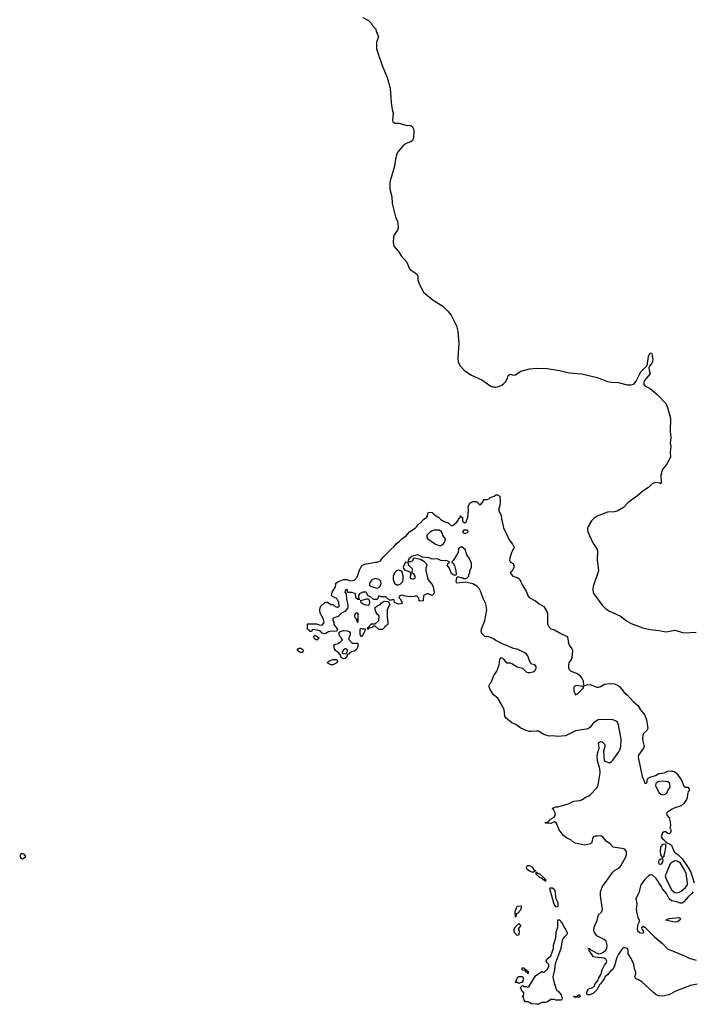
# Model space of a CAD drawing. Header units: inches. Extents: x 2347120 to 2490770, y 707513 to 877705.
# Tile 76 of 132: x 2392358 to 2399946, y 820742 to 831842. Entities that reach past the tile are written whole.
import ezdxf

# ---------------------------------------------------------------- set-up
doc = ezdxf.new("R2010")
doc.units = ezdxf.units.IN
doc.header["$MEASUREMENT"] = 0
doc.layers.add('C3892', color=7, linetype='Continuous')
doc.layers.add('C3893', color=7, linetype='Continuous')

msp = doc.modelspace()

# ---------------------------------------------------------------- linework, layer by layer
at = {"layer": 'C3892', "color": 5}
for points, elevation in [([(2396535, 830000), (2396533, 829930), (2396555, 829850), (2396561, 829770), (2396599, 829619), (2396619, 829570), (2396627, 829510), (2396627, 829490), (2396619, 829470), (2396584, 829416), (2396576, 829390), (2396572, 829330), (2396580, 829290), (2396630, 829230), (2396661, 829181), (2396725, 829110), (2396750, 829042), (2396765, 829025), (2396820, 828990), (2396841, 828970), (2396850, 828950), (2396850, 828910), (2396863, 828863), (2396912, 828770), (2397022, 828682), (2397130, 828611), (2397190, 828553), (2397224, 828510), (2397284, 828390), (2397301, 828330), (2397311, 828190), (2397300, 828030), (2397306, 827986), (2397325, 827945), (2397372, 827892), (2397418, 827858), (2397455, 827835), (2397570, 827783), (2397672, 827712), (2397710, 827700), (2397730, 827699), (2397770, 827709), (2397798, 827722), (2397821, 827739), (2397839, 827761), (2397860, 827800), (2397870, 827831), (2397890, 827847), (2397930, 827836), (2397950, 827837), (2398010, 827878), (2398110, 827907), (2398190, 827915), (2398310, 827909), (2398449, 827889), (2398561, 827861), (2398701, 827850), (2398873, 827810), (2398990, 827765), (2399036, 827756), (2399110, 827752), (2399210, 827725), (2399253, 827727), (2399285, 827735), (2399313, 827767), (2399366, 827874), (2399435, 827945), (2399450, 828045), (2399470, 828086), (2399484, 828084), (2399490, 828074), (2399500, 828010), (2399497, 827990), (2399490, 827970), (2399462, 827938), (2399457, 827923), (2399459, 827890), (2399472, 827848), (2399402, 827770), (2399398, 827750), (2399400, 827730), (2399413, 827710), (2399470, 827684), (2399550, 827617), (2399650, 827512), (2399668, 827470), (2399701, 827350), (2399695, 827205), (2399705, 827130), (2399697, 827070), (2399702, 827030), (2399696, 826970), (2399699, 826910), (2399654, 826826), (2399611, 826770), (2399602, 826750), (2399592, 826708), (2399594, 826626), (2399590, 826610), (2399579, 826619), (2399530, 826625), (2399493, 826610), (2399451, 826569), (2399390, 826530), (2399330, 826477), (2399221, 826399), (2399170, 826343), (2399098, 826302), (2399070, 826295), (2398990, 826291), (2398873, 826247), (2398838, 826222), (2398807, 826193), (2398771, 826130), (2398763, 826103), (2398769, 826069), (2398823, 825943), (2398872, 825870), (2398875, 825850), (2398874, 825750), (2398885, 825670), (2398886, 825630), (2398828, 825452), (2398823, 825417), (2398826, 825390), (2398836, 825370), (2398930, 825242), (2398970, 825200), (2399010, 825176), (2399136, 825116), (2399205, 825065), (2399255, 825035), (2399387, 824987), (2399470, 824966), (2399570, 824956), (2399650, 824942), (2399730, 824958), (2399750, 824959), (2399850, 824930), (2399990, 824937)], 80), ([(2400000, 820970), (2399925, 820955), (2399767, 820893), (2399682, 820850), (2399608, 820832), (2399570, 820838), (2399540, 820850), (2399512, 820870), (2399376, 820996), (2399339, 821019), (2399314, 821030), (2399303, 821043), (2399299, 821050), (2399309, 821090), (2399309, 821109), (2399299, 821130), (2399286, 821190), (2399257, 821257), (2399224, 821310), (2399221, 821350), (2399214, 821370), (2399190, 821380), (2399170, 821377), (2399159, 821370), (2399113, 821307), (2399096, 821270), (2399070, 821174), (2399050, 821133), (2399021, 821110), (2398990, 821075), (2398963, 821057), (2398950, 821028), (2398916, 820984), (2398911, 820970), (2398900, 820960), (2398871, 820910), (2398830, 820868), (2398791, 820849), (2398766, 820850), (2398758, 820858), (2398755, 820870), (2398759, 820890), (2398769, 820910), (2398790, 820925), (2398814, 820926), (2398837, 820943), (2398850, 820972), (2398878, 821002), (2398890, 821042), (2398917, 821083), (2398929, 821130), (2398957, 821183), (2398975, 821205), (2398981, 821230), (2398969, 821250), (2398950, 821261), (2398850, 821272), (2398830, 821279), (2398783, 821350), (2398781, 821359), (2398786, 821366), (2398769, 821370), (2398790, 821370), (2398797, 821357), (2398810, 821354), (2398861, 821321), (2398890, 821312), (2398910, 821314), (2398930, 821322), (2398967, 821350), (2398983, 821370), (2398985, 821410), (2398973, 821453), (2398952, 821472), (2398890, 821501), (2398870, 821515), (2398841, 821550), (2398836, 821570), (2398837, 821610), (2398873, 821687), (2398889, 821750), (2398921, 821779), (2398934, 821810), (2398910, 821970), (2398911, 822010), (2398933, 822070), (2399050, 822230), (2399070, 822249), (2399120, 822280), (2399138, 822302), (2399196, 822404), (2399204, 822430), (2399204, 822464), (2399190, 822484), (2399173, 822493), (2399055, 822515), (2399020, 822550), (2398979, 822579), (2398930, 822636), (2398910, 822643), (2398877, 822637), (2398850, 822637), (2398830, 822629), (2398821, 822610), (2398814, 822566), (2398798, 822550), (2398730, 822536), (2398630, 822558), (2398610, 822568), (2398577, 822597), (2398530, 822614), (2398491, 822650), (2398444, 822710), (2398410, 822788), (2398390, 822798), (2398350, 822782), (2398290, 822786), (2398286, 822790), (2398322, 822798), (2398326, 822810), (2398348, 822830), (2398389, 822851), (2398397, 822863), (2398401, 822890), (2398397, 822910), (2398380, 822940), (2398366, 822950), (2398370, 822954), (2398406, 822970), (2398430, 822967), (2398550, 823002), (2398610, 823032), (2398679, 823041), (2398709, 823050), (2398750, 823081), (2398770, 823087), (2398790, 823101), (2398872, 823188), (2398885, 823215), (2398906, 823350), (2398901, 823401), (2398882, 823470), (2398873, 823530), (2398877, 823570), (2398895, 823630), (2398889, 823690), (2398910, 823705), (2398930, 823701), (2398961, 823670), (2398961, 823650), (2398946, 823594), (2398952, 823490), (2398970, 823478), (2399010, 823465), (2399030, 823476), (2399050, 823495), (2399118, 823590), (2399130, 823610), (2399139, 823650), (2399143, 823730), (2399114, 823894), (2399102, 823922), (2399079, 823939), (2399048, 823948), (2398890, 823954), (2398830, 823917), (2398794, 823866), (2398770, 823849), (2398630, 823825), (2398530, 823776), (2398510, 823770), (2398430, 823762), (2398370, 823770), (2398330, 823766), (2398270, 823782), (2398231, 823811), (2398210, 823820), (2398190, 823822), (2398130, 823816), (2398110, 823817), (2398070, 823830), (2398010, 823855), (2397957, 823897), (2397910, 823916), (2397846, 823966), (2397832, 823990), (2397822, 824062), (2397805, 824105), (2397753, 824193), (2397703, 824230), (2397664, 824290), (2397652, 824330), (2397670, 824366), (2397682, 824378), (2397707, 824450), (2397741, 824499), (2397753, 824527), (2397767, 824570), (2397773, 824630), (2397790, 824651), (2397804, 824644), (2397821, 824630), (2397850, 824591), (2397890, 824591), (2397910, 824586), (2397970, 824547), (2398032, 824530), (2398072, 824490), (2398090, 824481), (2398110, 824481), (2398150, 824491), (2398173, 824510), (2398184, 824530), (2398184, 824550), (2398170, 824569), (2398137, 824577), (2398130, 824582), (2398110, 824615), (2398089, 824670), (2398075, 824690), (2398050, 824709), (2397970, 824745), (2397930, 824755), (2397804, 824804), (2397730, 824844), (2397703, 824863), (2397650, 824883), (2397605, 824890), (2397570, 824924), (2397565, 824950), (2397568, 824970), (2397604, 825070), (2397627, 825190), (2397616, 825256), (2397590, 825310), (2397558, 825398), (2397541, 825430), (2397516, 825456), (2397470, 825483), (2397390, 825501), (2397290, 825488), (2397283, 825503), (2397288, 825552), (2397300, 825560), (2397310, 825562), (2397333, 825553), (2397352, 825552), (2397370, 825542), (2397390, 825542), (2397406, 825550), (2397426, 825570), (2397426, 825590), (2397436, 825604), (2397438, 825630), (2397455, 825670), (2397455, 825710), (2397449, 825730), (2397429, 825770), (2397401, 825810), (2397382, 825870), (2397350, 825897), (2397330, 825897), (2397318, 825890), (2397310, 825878), (2397303, 825837), (2397291, 825809), (2397250, 825746), (2397234, 825730), (2397238, 825718), (2397250, 825714), (2397262, 825690), (2397278, 825630), (2397282, 825590), (2397270, 825578), (2397250, 825582), (2397230, 825598), (2397204, 825664), (2397186, 825690), (2397187, 825713), (2397202, 825718), (2397206, 825730), (2397170, 825746), (2397158, 825742), (2397110, 825745), (2397070, 825763), (2397010, 825762), (2396974, 825774), (2396902, 825782), (2396850, 825809), (2396774, 825790), (2396765, 825775), (2396750, 825766), (2396742, 825750), (2396742, 825742), (2396750, 825734), (2396770, 825734), (2396790, 825742), (2396810, 825774), (2396880, 825760), (2396917, 825737), (2396942, 825710), (2396951, 825691), (2396941, 825659), (2396939, 825630), (2396959, 825550), (2396968, 825528), (2397010, 825476), (2397024, 825450), (2397033, 825390), (2397030, 825369), (2397010, 825349), (2396970, 825369), (2396950, 825369), (2396914, 825350), (2396910, 825289), (2396870, 825286), (2396866, 825290), (2396862, 825322), (2396848, 825328), (2396842, 825342), (2396830, 825346), (2396810, 825338), (2396770, 825335), (2396710, 825342), (2396670, 825355), (2396638, 825342), (2396634, 825330), (2396652, 825312), (2396672, 825270), (2396662, 825258), (2396630, 825254), (2396586, 825270), (2396582, 825302), (2396570, 825306), (2396550, 825298), (2396530, 825298), (2396490, 825335), (2396436, 825336), (2396410, 825346), (2396390, 825306), (2396350, 825306), (2396316, 825336), (2396290, 825346), (2396268, 825388), (2396250, 825389), (2396230, 825389), (2396192, 825370), (2396182, 825350), (2396182, 825322), (2396194, 825306), (2396173, 825307), (2396150, 825326), (2396146, 825370), (2396110, 825384), (2396063, 825383), (2396058, 825390), (2396058, 825410), (2396050, 825418), (2396030, 825406), (2396026, 825390), (2396042, 825370), (2396046, 825310), (2396061, 825250), (2396059, 825210), (2396026, 825170), (2395990, 825150), (2395950, 825114), (2395901, 825099), (2395892, 825088), (2395891, 825070), (2395901, 825050), (2395903, 825023), (2395942, 824970), (2395934, 824950), (2395915, 824945), (2395870, 824949), (2395840, 824940), (2395810, 824922), (2395790, 824918), (2395770, 824926), (2395750, 824948), (2395730, 824958), (2395670, 824966), (2395658, 824962), (2395650, 824946), (2395630, 824946), (2395622, 824962), (2395606, 824970), (2395606, 825030), (2395610, 825032), (2395708, 825032), (2395740, 825020), (2395770, 825018), (2395790, 825042), (2395793, 825053), (2395781, 825090), (2395747, 825150), (2395744, 825190), (2395746, 825210), (2395757, 825230), (2395801, 825270), (2395810, 825276), (2395830, 825275), (2395870, 825251), (2395894, 825250), (2395914, 825230), (2395940, 825220), (2395950, 825218), (2395962, 825230), (2395959, 825270), (2395939, 825310), (2395930, 825319), (2395890, 825334), (2395874, 825350), (2395884, 825390), (2395919, 825450), (2395925, 825470), (2395923, 825490), (2395953, 825510), (2396010, 825530), (2396030, 825533), (2396050, 825530), (2396090, 825517), (2396135, 825525), (2396164, 825556), (2396190, 825638), (2396219, 825690), (2396250, 825705), (2396370, 825728), (2396392, 825728), (2396430, 825743), (2396450, 825775), (2396545, 825870), (2396580, 825900), (2396610, 825937), (2396640, 825960), (2396670, 825990), (2396718, 826022), (2396754, 826070), (2396818, 826110), (2396835, 826125), (2396850, 826152), (2396875, 826165), (2396918, 826210), (2396949, 826230), (2396959, 826250), (2396963, 826277), (2396969, 826291), (2397010, 826287), (2397039, 826259), (2397085, 826230), (2397110, 826206), (2397146, 826186), (2397191, 826171), (2397230, 826138), (2397250, 826142), (2397282, 826170), (2397303, 826197), (2397310, 826214), (2397326, 826230), (2397330, 826254), (2397338, 826238), (2397352, 826230), (2397354, 826190), (2397370, 826174), (2397390, 826174), (2397414, 826230), (2397422, 826310), (2397418, 826350), (2397438, 826390), (2397470, 826411), (2397510, 826412), (2397550, 826374), (2397562, 826378), (2397570, 826394), (2397582, 826398), (2397590, 826434), (2397630, 826434), (2397650, 826442), (2397665, 826455), (2397709, 826471), (2397730, 826485), (2397750, 826485), (2397773, 826470), (2397779, 826410), (2397774, 826366), (2397762, 826330), (2397762, 826310), (2397790, 826254), (2397794, 826210), (2397810, 826154), (2397816, 826110), (2397850, 826047), (2397879, 825979), (2397919, 825930), (2397935, 825895), (2397942, 825890), (2397930, 825878), (2397906, 825834), (2397887, 825770), (2397884, 825750), (2397890, 825732), (2397925, 825710), (2397934, 825690), (2397933, 825667), (2397921, 825639), (2397914, 825626), (2397892, 825610), (2397902, 825590), (2397922, 825570), (2397970, 825552), (2397990, 825541), (2397999, 825530), (2398025, 825470), (2398070, 825399), (2398090, 825350), (2398107, 825327), (2398178, 825290), (2398218, 825258), (2398270, 825228), (2398306, 825170), (2398313, 825150), (2398313, 825033), (2398330, 824995), (2398350, 824976), (2398390, 824964), (2398462, 824922), (2398536, 824890), (2398543, 824870), (2398544, 824830), (2398555, 824790), (2398586, 824750), (2398594, 824730), (2398586, 824650), (2398580, 824630), (2398554, 824590), (2398548, 824570), (2398549, 824530), (2398556, 824516), (2398577, 824497), (2398651, 824470), (2398676, 824450), (2398705, 824410), (2398713, 824387), (2398718, 824338), (2398730, 824334), (2398756, 824344), (2398794, 824346), (2398870, 824316), (2398890, 824316), (2398910, 824323), (2398956, 824350), (2399010, 824360), (2399070, 824354), (2399110, 824336), (2399130, 824322), (2399176, 824256), (2399211, 824230), (2399277, 824157), (2399330, 824112), (2399361, 824061), (2399410, 824000), (2399431, 823950), (2399443, 823850), (2399433, 823830), (2399400, 823800), (2399387, 823773), (2399383, 823750), (2399386, 823710), (2399402, 823650), (2399394, 823630), (2399340, 823550), (2399335, 823530), (2399381, 823310), (2399390, 823285), (2399401, 823270), (2399410, 823234), (2399430, 823234), (2399438, 823250), (2399438, 823270), (2399448, 823290), (2399470, 823303), (2399530, 823322), (2399570, 823344), (2399628, 823352), (2399671, 823371), (2399710, 823374), (2399750, 823361), (2399768, 823348), (2399823, 823270), (2399850, 823202), (2399870, 823191), (2399894, 823190), (2399912, 823172), (2399911, 823150), (2399901, 823139), (2399891, 823109), (2399887, 823070), (2399881, 823050), (2399850, 823005), (2399835, 822990), (2399810, 822975), (2399750, 822958), (2399719, 822941), (2399667, 822910), (2399660, 822900), (2399654, 822890), (2399663, 822870), (2399685, 822845), (2399698, 822798), (2399699, 822761), (2399691, 822730), (2399702, 822710), (2399705, 822690), (2399698, 822670), (2399690, 822662), (2399670, 822666), (2399647, 822687), (2399630, 822688), (2399610, 822675), (2399595, 822630), (2399608, 822608), (2399621, 822601), (2399640, 822580), (2399662, 822562), (2399690, 822551), (2399710, 822536), (2399740, 822460), (2399783, 822430), (2399830, 822383), (2399890, 822297), (2399930, 822231), (2399968, 822110)], 60), ([(2399953, 822010), (2399939, 821990), (2399903, 821957), (2399850, 821897), (2399830, 821882), (2399810, 821881), (2399770, 821899), (2399710, 821910), (2399684, 821930), (2399653, 821993), (2399610, 822042), (2399595, 822075), (2399540, 822160), (2399497, 822197), (2399470, 822200), (2399450, 822189), (2399410, 822150), (2399366, 822090), (2399342, 821998), (2399316, 821950), (2399310, 821930), (2399319, 821879), (2399314, 821810), (2399319, 821770), (2399330, 821725), (2399347, 821690), (2399347, 821670), (2399330, 821642), (2399326, 821626), (2399323, 821590), (2399328, 821570), (2399352, 821550), (2399375, 821545), (2399394, 821546), (2399398, 821550), (2399395, 821570), (2399382, 821590), (2399378, 821610), (2399390, 821622), (2399410, 821611), (2399521, 821501), (2399610, 821426), (2399668, 821368), (2399859, 821290), (2399910, 821264), (2399990, 821240)], 60)]:
    msp.add_lwpolyline(points, dxfattribs=dict(at, elevation=elevation))
for points, elevation in [([(2397031, 826089), (2397010, 826081), (2396991, 826070), (2396951, 826030), (2396951, 826010), (2396963, 825990), (2397049, 825929), (2397090, 825913), (2397110, 825916), (2397130, 825927), (2397149, 825950), (2397162, 825990), (2397130, 826028), (2397129, 826049), (2397118, 826070), (2397090, 826089)], 60), ([(2397410, 826086), (2397370, 826086), (2397354, 826070), (2397370, 826054), (2397390, 826054), (2397410, 826062), (2397418, 826070)], 60), ([(2396630, 825635), (2396610, 825628), (2396591, 825609), (2396572, 825570), (2396571, 825530), (2396585, 825490), (2396610, 825471), (2396630, 825471), (2396650, 825478), (2396679, 825510), (2396684, 825530), (2396684, 825570), (2396670, 825626)], 60), ([(2396710, 825726), (2396685, 825670), (2396692, 825650), (2396701, 825641), (2396758, 825618), (2396770, 825594), (2396774, 825594), (2396762, 825570), (2396765, 825545), (2396790, 825534), (2396810, 825542), (2396818, 825550), (2396818, 825570), (2396810, 825586), (2396786, 825606), (2396788, 825650), (2396748, 825690), (2396742, 825722)], 60), ([(2396370, 825542), (2396330, 825528), (2396305, 825490), (2396305, 825465), (2396334, 825450), (2396390, 825432), (2396410, 825442), (2396423, 825457), (2396435, 825485), (2396434, 825514), (2396413, 825533)], 60), ([(2396290, 825238), (2396246, 825246), (2396209, 825269), (2396206, 825294), (2396273, 825313), (2396293, 825313), (2396300, 825300), (2396305, 825270), (2396302, 825250)], 60), ([(2396410, 824969), (2396370, 825006), (2396350, 825006), (2396334, 824990), (2396298, 824982), (2396290, 824968), (2396286, 824970), (2396286, 824990), (2396302, 824998), (2396306, 825010), (2396326, 825030), (2396370, 825032), (2396408, 825070), (2396414, 825114), (2396410, 825126), (2396396, 825136), (2396380, 825160), (2396368, 825190), (2396370, 825214), (2396386, 825230), (2396426, 825250), (2396436, 825264), (2396470, 825285), (2396510, 825282), (2396518, 825278), (2396532, 825252), (2396503, 825190), (2396504, 825110), (2396512, 825050), (2396510, 825028), (2396490, 825006), (2396478, 825002), (2396474, 824990), (2396450, 824969)], 60), ([(2396170, 825046), (2396162, 825082), (2396150, 825086), (2396138, 825110), (2396138, 825130), (2396150, 825154), (2396170, 825154), (2396172, 825150), (2396174, 825050)], 60), ([(2396230, 824974), (2396250, 824974), (2396254, 824970), (2396252, 824950), (2396230, 824906), (2396210, 824886), (2396198, 824910), (2396198, 824970), (2396210, 824982)], 60), ([(2395710, 824849), (2395690, 824858), (2395682, 824870), (2395678, 824890), (2395690, 824902), (2395714, 824890), (2395732, 824872), (2395732, 824868)], 60), ([(2396110, 824814), (2396170, 824814), (2396174, 824810), (2396171, 824771), (2396158, 824742), (2396135, 824725), (2396103, 824717), (2396078, 824702), (2396070, 824688), (2396054, 824686), (2396052, 824670), (2396030, 824642), (2396010, 824638), (2395986, 824650), (2395978, 824678), (2395960, 824700), (2395922, 824730), (2395910, 824748), (2395902, 824790), (2395918, 824802), (2395950, 824811), (2395978, 824830), (2395998, 824850), (2395988, 824870), (2395969, 824889), (2395958, 824930), (2395962, 824938), (2395975, 824945), (2396010, 824955), (2396051, 824951), (2396080, 824940), (2396085, 824930), (2396085, 824910), (2396072, 824870), (2396073, 824853)], 60), ([(2395550, 824709), (2395526, 824710), (2395490, 824729), (2395498, 824750), (2395510, 824756), (2395530, 824756), (2395542, 824750), (2395558, 824730)], 60), ([(2396030, 824748), (2396010, 824738), (2395994, 824710), (2395998, 824698), (2396030, 824694), (2396042, 824698), (2396056, 824724), (2396056, 824736), (2396047, 824747)], 60), ([(2395890, 824569), (2395869, 824569), (2395826, 824590), (2395846, 824610), (2395889, 824631), (2395934, 824630), (2395942, 824610), (2395934, 824590)], 60), ([(2398635, 824335), (2398622, 824330), (2398610, 824318), (2398610, 824274), (2398623, 824243), (2398630, 824232), (2398650, 824241), (2398718, 824310), (2398718, 824318), (2398710, 824326)], 60), ([(2399610, 823256), (2399570, 823253), (2399554, 823246), (2399536, 823230), (2399531, 823210), (2399568, 823130), (2399590, 823111), (2399610, 823105), (2399630, 823107), (2399646, 823114), (2399662, 823130), (2399670, 823152), (2399695, 823190), (2399693, 823233), (2399670, 823249)], 60), ([(2399646, 822546), (2399610, 822544), (2399590, 822522), (2399586, 822510), (2399584, 822464), (2399588, 822428), (2399610, 822394), (2399628, 822412), (2399628, 822428), (2399637, 822450), (2399649, 822510)], 60), ([(2392390, 822439), (2392370, 822438), (2392358, 822410), (2392370, 822392), (2392390, 822382), (2392420, 822400), (2392428, 822410), (2392410, 822433)], 80), ([(2398150, 822229), (2398110, 822244), (2398090, 822259), (2398081, 822270), (2398075, 822290), (2398080, 822300), (2398090, 822305), (2398110, 822305), (2398134, 822290), (2398160, 822260), (2398174, 822250), (2398174, 822246)], 60), ([(2399610, 822386), (2399590, 822378), (2399570, 822362), (2399565, 822350), (2399570, 822326), (2399590, 822323), (2399602, 822330), (2399614, 822350), (2399618, 822370)], 60), ([(2399750, 822361), (2399705, 822335), (2399696, 822324), (2399639, 822190), (2399650, 822152), (2399714, 822030), (2399750, 822002), (2399770, 821997), (2399790, 822001), (2399821, 822019), (2399870, 822058), (2399892, 822088), (2399892, 822110), (2399875, 822215), (2399857, 822257), (2399812, 822332), (2399777, 822357)], 60), ([(2398290, 822128), (2398282, 822142), (2398270, 822142), (2398258, 822150), (2398256, 822156), (2398226, 822170), (2398186, 822210), (2398186, 822234), (2398202, 822222), (2398230, 822211), (2398258, 822178), (2398270, 822171), (2398277, 822157), (2398290, 822151)], 60), ([(2398410, 821838), (2398389, 821870), (2398344, 822030), (2398344, 822056), (2398370, 822056), (2398390, 822038), (2398398, 822010), (2398403, 821943), (2398430, 821890), (2398430, 821846)], 60), ([(2397950, 821726), (2397949, 821790), (2397969, 821850), (2398010, 821854), (2398014, 821850), (2398010, 821806), (2397973, 821767), (2397958, 821762), (2397954, 821730)], 60), ([(2397970, 821518), (2397942, 821550), (2397938, 821570), (2397938, 821590), (2397950, 821614), (2397990, 821654), (2398011, 821631), (2397991, 821609), (2397982, 821590), (2397991, 821571), (2397990, 821526)], 60), ([(2398453, 820787), (2398406, 820790), (2398390, 820798), (2398350, 820798), (2398312, 820770), (2398290, 820764), (2398250, 820761), (2398210, 820745), (2398190, 820742), (2398130, 820749), (2398119, 820759), (2398090, 820769), (2398066, 820770), (2398048, 820790), (2398042, 820822), (2398026, 820830), (2398042, 820838), (2398046, 820870), (2398028, 820888), (2398008, 820932), (2398030, 820954), (2398050, 820942), (2398070, 820942), (2398090, 820934), (2398102, 820938), (2398176, 821064), (2398250, 821112), (2398264, 821104), (2398276, 821104), (2398310, 821134), (2398328, 821170), (2398329, 821190), (2398309, 821209), (2398299, 821230), (2398305, 821250), (2398350, 821290), (2398381, 821370), (2398381, 821410), (2398405, 821490), (2398410, 821554), (2398429, 821610), (2398429, 821690), (2398430, 821694), (2398450, 821694), (2398459, 821679), (2398470, 821671), (2398495, 821615), (2398516, 821590), (2398533, 821547), (2398530, 821530), (2398500, 821500), (2398479, 821470), (2398463, 821370), (2398400, 821200), (2398391, 821129), (2398371, 821050), (2398379, 821010), (2398411, 820911), (2398418, 820898), (2398431, 820891), (2398466, 820850), (2398477, 820803), (2398472, 820790)], 60), ([(2399770, 821668), (2399728, 821670), (2399648, 821690), (2399686, 821710), (2399790, 821719), (2399811, 821711), (2399804, 821690)], 60), ([(2398090, 821086), (2398082, 821102), (2398067, 821107), (2398062, 821122), (2398030, 821126), (2398026, 821130), (2398026, 821150), (2398030, 821154), (2398050, 821154), (2398058, 821138), (2398074, 821130), (2398078, 821118), (2398094, 821110), (2398094, 821090)], 60), ([(2397990, 820978), (2397970, 820986), (2397950, 820986), (2397949, 820991), (2397958, 821002), (2397966, 821030), (2397990, 821054), (2398030, 821054), (2398042, 821030), (2398033, 821007), (2398030, 820986), (2398010, 820986)], 60), ([(2398630, 820818), (2398606, 820830), (2398650, 820838), (2398671, 820851), (2398674, 820850), (2398682, 820830), (2398670, 820824)], 60)]:
    msp.add_lwpolyline(points, close=True, dxfattribs=dict(at, elevation=elevation))
at = {"layer": 'C3893', "color": 5, "elevation": 80}
msp.add_lwpolyline([(2396230, 831866), (2396294, 831834), (2396323, 831803), (2396337, 831777), (2396375, 831735), (2396379, 831710), (2396391, 831690), (2396405, 831650), (2396383, 831590), (2396385, 831515), (2396446, 831326), (2396502, 831190), (2396539, 831070), (2396547, 830910), (2396559, 830830), (2396571, 830790), (2396562, 830710), (2396567, 830690), (2396590, 830677), (2396634, 830674), (2396730, 830651), (2396750, 830655), (2396770, 830651), (2396790, 830633), (2396802, 830610), (2396806, 830590), (2396802, 830510), (2396790, 830479), (2396770, 830466), (2396725, 830450), (2396691, 830430), (2396617, 830343), (2396597, 830270), (2396585, 830190), (2396536, 830024), (2396535, 830000)], dxfattribs=at)

doc.saveas('drawing.dxf')
